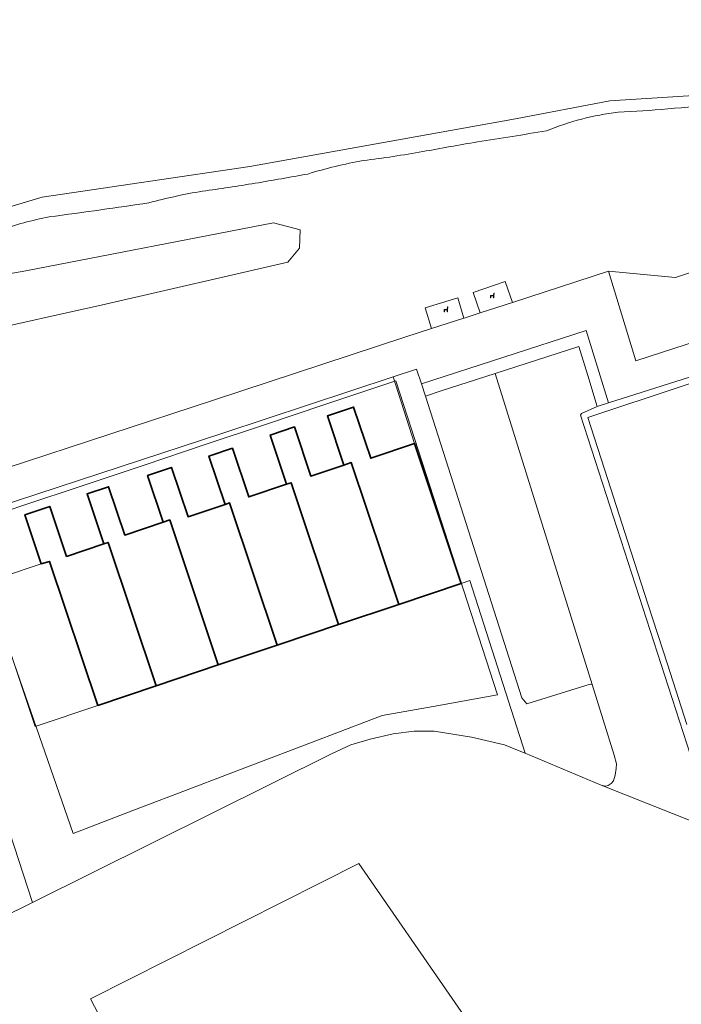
# Model space of a CAD drawing. Header units: metres. Extents: x 237319 to 238937, y 510065 to 511489.
# Tile 10 of 176: x 237911 to 237958, y 510587 to 510656. Entities that reach past the tile are written whole.
import ezdxf

# ---------------------------------------------------------------- set-up
doc = ezdxf.new("R2010")
doc.units = ezdxf.units.M
for name, color, linetype, lineweight in [('B-WE-FV-GELEIDING_WILDRASTER-G', 252, 'Continuous', 18), ('B-WE-GR-BEPLANTING_CULTUUR_HEESTERS-GV', 252, 'Continuous', 18), ('B-WE-IE-MEUBILAIR_WEGMEUBILAIR-S', 252, 'Continuous', 25), ('B-WE-KG-GRENS_PERCEEL-GV', 252, 'Continuous', 18), ('B-WE-OG-BEBOUWING-GV', 252, 'Continuous', 35), ('B-WE-OG-TERREIN_BEGROEID-GV', 252, 'Continuous', 18), ('B-WE-OG-TERREIN_ERF-GV', 252, 'Continuous', 18), ('B-WE-OG-TERREIN_OEVER-GV', 252, 'Continuous', 18), ('B-WE-OG-WATER_SLOOT-GV', 252, 'Continuous', 18), ('B-WE-VH-OPENVERHARDING-GV', 252, 'Continuous', 18), ('B-WE-VH-OPENVERHARDING_TEGEL-GV', 252, 'Continuous', 18)]:
    doc.layers.add(name, color=color, linetype=linetype, lineweight=lineweight)

# ---------------------------------------------------------------- blocks, each defined once
blk = doc.blocks.new('brk-2025')
at = {"layer": 'B-WE-KG-GRENS_PERCEEL-GV', "flags": 128}
for points in [[(237958.152, 510606.411), (237956.779, 510610.669), (237955.41, 510614.916), (237954.003, 510619.281), (237952.595, 510623.648), (237951.183, 510628.028), (237971.234, 510634.695)], [(237918.373, 510582.919), (237916.183, 510587.088), (237935.076, 510596.622), (237941.852, 510586.807), (237945.948, 510580.874)]]:
    blk.add_lwpolyline(points, dxfattribs=at)
blk.add_lwpolyline([(237908.535, 510616.324), (237907.222, 510620.407), (237911.359, 510621.794), (237915.73, 510623.26), (237919.949, 510624.674), (237924.248, 510626.115), (237928.569, 510627.563), (237932.593, 510628.912), (237937.661, 510630.611), (237944.822, 510608.489), (237940.295, 510607.68), (237936.703, 510607.039), (237935.906, 510606.735), (237931.726, 510605.14), (237927.545, 510603.544), (237923.354, 510601.945), (237919.173, 510600.349), (237914.974, 510598.747), (237908.805, 510616.444)], close=True, dxfattribs=at)
blk = doc.blocks.new('SIE-WEG_ZITBANK-SO')
at = {"color": 0, "linetype": 'ByBlock', "lineweight": 18}
blk.add_lwpolyline([(-0.91, -1.63), (-0.91, -0.2), (1.09, -0.2), (1.09, -1.63), (1.29, -1.63), (1.29, -0.21), (1.54, 1.78), (1.33, 1.78), (1.11, 0), (-1.11, 0), (-1.11, -1.63)], close=True, dxfattribs=at)
blk = doc.blocks.new('bgt-2025')
at = {"layer": 'B-WE-GR-BEPLANTING_CULTUUR_HEESTERS-GV', "flags": 128}
for points in [[(237895.629, 510635.538), (237893.026, 510634.253), (237892.795, 510633.199), (237893.059, 510631.816), (237893.883, 510631.026), (237898.692, 510631.882), (237917.24, 510635.999), (237930.073, 510638.969), (237930.896, 510639.957), (237930.929, 510641.241), (237929.051, 510641.735), (237911.624, 510638.343)], [(237951.48, 510609.23), (237951.34, 510609.25), (237946.9, 510607.87), (237946.54, 510608.29), (237940.644, 510626.743), (237939.754, 510629.528), (237939.469, 510630.394), (237939.132, 510631.417), (237937.492, 510630.877), (237938.975, 510626.183), (237942.276, 510616.338), (237942.879, 510616.54), (237946.774, 510604.383), (237952.12, 510602.15), (237952.4, 510602.07), (237952.617, 510602.111), (237952.828, 510602.249), (237952.98, 510602.45), (237953.1, 510602.85), (237953.18, 510603.31), (237953.2, 510603.65), (237953.04, 510604.25)]]:
    blk.add_lwpolyline(points, close=True, dxfattribs=at)
at = {"layer": 'B-WE-OG-BEBOUWING-GV', "flags": 128}
for points in [[(237938.975, 510626.183), (237935.904, 510625.153), (237934.696, 510628.759), (237932.852, 510628.141), (237934.013, 510624.678), (237934.539, 510624.85), (237937.886, 510614.866), (237942.276, 510616.338)], [(237933.647, 510613.445), (237937.886, 510614.866), (237934.539, 510624.85), (237934.013, 510624.678), (237931.688, 510623.898), (237930.529, 510627.357), (237928.829, 510626.787), (237929.988, 510623.328), (237930.299, 510623.432)], [(237925.657, 510621.91), (237925.968, 510622.014), (237929.326, 510611.997), (237929.529, 510612.065), (237933.647, 510613.445), (237930.299, 510623.432), (237929.988, 510623.328), (237927.317, 510622.432), (237926.167, 510625.859), (237924.519, 510625.307)], [(237921.758, 510620.809), (237925.177, 510610.606), (237929.326, 510611.997), (237925.968, 510622.014), (237925.657, 510621.91), (237923.047, 510621.035), (237921.883, 510624.507), (237920.195, 510623.941), (237921.297, 510620.655)], [(237920.81, 510609.142), (237925.177, 510610.606), (237921.758, 510620.809), (237921.297, 510620.655), (237918.596, 510619.75), (237917.456, 510623.15), (237915.938, 510622.641), (237917.117, 510619.126), (237917.428, 510619.23)], [(237920.81, 510609.142), (237917.428, 510619.23), (237917.117, 510619.126), (237914.495, 510618.247), (237913.316, 510621.764), (237911.566, 510621.177), (237912.723, 510617.728), (237913.292, 510617.893), (237916.689, 510607.76)]]:
    blk.add_lwpolyline(points, close=True, dxfattribs=at)
at = {"layer": 'B-WE-OG-TERREIN_BEGROEID-GV', "flags": 128}
for points in [[(237924.828, 510629.235), (237938.3, 510633.67), (237940.189, 510634.279), (237939.737, 510635.749), (237942.024, 510636.453), (237942.468, 510635.012), (237942.479, 510635.016), (237943.603, 510635.382), (237943.11, 510636.832), (237945.369, 510637.6), (237945.871, 510636.122), (237952.63, 510638.326), (237957.347, 510637.883), (237975.333, 510643.941), (237989.661, 510646.472), (237996.882, 510648.953), (237999.846, 510651.67), (238002.212, 510656.97)], [(238002.212, 510656.97), (237999.846, 510651.67), (237996.882, 510648.953), (237989.661, 510646.472), (237975.333, 510643.941), (237957.347, 510637.883), (237952.63, 510638.326), (237954.566, 510632.015), (237977.336, 510639.408), (238001.114, 510647.825), (238006.338, 510650.358), (238009.595, 510654.062), (238012.135, 510658.009)], [(237869.974, 510635.607), (237872.453, 510621.432), (237875.385, 510622.396), (237876.858, 510617.831), (237901.723, 510625.879), (237902.919, 510622.056), (237924.828, 510629.235)]]:
    blk.add_lwpolyline(points, dxfattribs=at)
at = {"layer": 'B-WE-OG-TERREIN_BEGROEID-GV'}
for points in [[(237956.806, 510649.751, -0.015478), (237953.311, 510649.525)], [(237960.562, 510650.158, -0.012539), (237956.806, 510649.751)], [(237953.311, 510649.525, 0.06498), (237948.28, 510648.212)], [(237948.28, 510648.212, -0.004906), (237943.415, 510647.432)], [(237943.415, 510647.432, 0.002065), (237939.578, 510646.742)], [(237935.382, 510646.118, 0.030176), (237931.478, 510645.164)], [(237939.578, 510646.742, -0.013335), (237935.382, 510646.118)], [(237931.478, 510645.164, -0.003018), (237927.773, 510644.517)], [(237927.773, 510644.517, -0.006217), (237924.061, 510643.954)], [(237924.061, 510643.954, 0.025461), (237920.281, 510643.134)], [(237916.92, 510642.648, -0.003843), (237913.274, 510642.148)], [(237920.281, 510643.134, -0.001706), (237916.92, 510642.648)], [(237913.274, 510642.148, 0.036365), (237909.746, 510641.188)]]:
    blk.add_lwpolyline(points, format="xyb", dxfattribs=at)
at = {"layer": 'B-WE-OG-TERREIN_BEGROEID-GV', "flags": 128}
blk.add_lwpolyline([(237895.629, 510635.538), (237911.624, 510638.343), (237929.051, 510641.735), (237930.929, 510641.241), (237930.896, 510639.957), (237930.073, 510638.969), (237917.24, 510635.999), (237898.692, 510631.882), (237893.883, 510631.026), (237893.059, 510631.816), (237892.795, 510633.199), (237893.026, 510634.253)], close=True, dxfattribs=at)
at = {"layer": 'B-WE-OG-TERREIN_ERF-GV', "flags": 128}
for points in [[(237975.757, 510636.372), (237952.649, 510629.055), (237951.852, 510628.804), (237950.74, 510628.31), (237950.66, 510628.19), (237959.7, 510600.27)], [(237910.07, 510616.838), (237912.723, 510617.728), (237911.566, 510621.177), (237913.316, 510621.764), (237914.495, 510618.247), (237917.117, 510619.126), (237915.938, 510622.641), (237917.456, 510623.15), (237918.596, 510619.75), (237921.297, 510620.655), (237920.195, 510623.941), (237921.883, 510624.507), (237923.047, 510621.035), (237925.657, 510621.91), (237924.519, 510625.307), (237926.167, 510625.859), (237927.317, 510622.432), (237929.988, 510623.328), (237928.829, 510626.787), (237930.529, 510627.357), (237931.688, 510623.898), (237934.013, 510624.678), (237932.852, 510628.141), (237934.696, 510628.759), (237935.904, 510625.153), (237938.975, 510626.183), (237937.492, 510630.877), (237925.577, 510626.955), (237903.659, 510619.773), (237912.095, 510593.878), (237933.18, 510604.37), (237934.5, 510604.97), (237935.86, 510605.37), (237937.48, 510605.75), (237938.96, 510605.95), (237940.36, 510605.95), (237943, 510605.53), (237945.32, 510604.99), (237946.125, 510604.654), (237946.774, 510604.383), (237942.879, 510616.54), (237942.276, 510616.338), (237937.886, 510614.866), (237933.647, 510613.445), (237929.529, 510612.065), (237929.326, 510611.997), (237925.177, 510610.606), (237920.81, 510609.142), (237916.689, 510607.76), (237912.28, 510606.282), (237908.871, 510616.451)]]:
    blk.add_lwpolyline(points, dxfattribs=at)
at = {"layer": 'B-WE-OG-TERREIN_OEVER-GV', "flags": 128}
blk.add_lwpolyline([(237993.742, 510657.841), (237978.361, 510654.782), (237974.456, 510653.93), (237968.351, 510652.566), (237964.145, 510651.805), (237958.262, 510650.668), (237952.737, 510650.308), (237946.085, 510649.05), (237927.386, 510645.698), (237912.791, 510643.533), (237903.296, 510640.702)], dxfattribs=at)
at = {"layer": 'B-WE-OG-TERREIN_OEVER-GV'}
for points in [[(237953.311, 510649.525, 0.015478), (237956.806, 510649.751)], [(237956.806, 510649.751, 0.012539), (237960.562, 510650.158)], [(237948.28, 510648.212, -0.06498), (237953.311, 510649.525)], [(237943.415, 510647.432, 0.004906), (237948.28, 510648.212)], [(237939.578, 510646.742, -0.002065), (237943.415, 510647.432)], [(237931.478, 510645.164, -0.030176), (237935.382, 510646.118)], [(237935.382, 510646.118, 0.013335), (237939.578, 510646.742)], [(237927.773, 510644.517, 0.003018), (237931.478, 510645.164)], [(237924.061, 510643.954, 0.006217), (237927.773, 510644.517)], [(237920.281, 510643.134, -0.025461), (237924.061, 510643.954)], [(237913.274, 510642.148, 0.003843), (237916.92, 510642.648)], [(237916.92, 510642.648, 0.001706), (237920.281, 510643.134)], [(237909.746, 510641.188, -0.036365), (237913.274, 510642.148)]]:
    blk.add_lwpolyline(points, format="xyb", dxfattribs=at)
at = {"layer": 'B-WE-OG-WATER_SLOOT-GV', "flags": 128}
blk.add_lwpolyline([(237903.296, 510640.702), (237912.791, 510643.533), (237927.386, 510645.698), (237946.085, 510649.05), (237952.737, 510650.308), (237958.262, 510650.668), (237964.145, 510651.805), (237968.351, 510652.566), (237974.456, 510653.93), (237978.361, 510654.782), (237993.742, 510657.841)], dxfattribs=at)
at = {"layer": 'B-WE-VH-OPENVERHARDING-GV', "flags": 128}
for points in [[(237909.925, 510592.799), (237912.095, 510593.878), (237903.659, 510619.773), (237925.577, 510626.955), (237937.492, 510630.877), (237939.132, 510631.417), (237939.469, 510630.394), (237951.064, 510634.158), (237951.965, 510631.259), (237952.649, 510629.055), (237975.757, 510636.372)], [(237977.336, 510639.408), (237954.566, 510632.015), (237952.63, 510638.326), (237945.871, 510636.122), (237943.603, 510635.382), (237942.479, 510635.016), (237942.468, 510635.012), (237940.189, 510634.279), (237938.3, 510633.67), (237924.828, 510629.235), (237902.919, 510622.056)]]:
    blk.add_lwpolyline(points, dxfattribs=at)
for points in [[(237940.78, 510629.87), (237944.673, 510631.13), (237950.54, 510633.03), (237951.174, 510630.99), (237951.852, 510628.804), (237952.649, 510629.055), (237951.965, 510631.259), (237951.064, 510634.158), (237939.469, 510630.394), (237939.754, 510629.528)], [(237952.12, 510602.15), (237962.16, 510598.15), (237961.22, 510598.69), (237960.42, 510599.31), (237959.7, 510600.27), (237950.66, 510628.19), (237950.74, 510628.31), (237951.852, 510628.804), (237951.174, 510630.99), (237950.54, 510633.03), (237944.673, 510631.13), (237951.48, 510609.23), (237953.04, 510604.25), (237953.2, 510603.65), (237953.18, 510603.31), (237953.1, 510602.85), (237952.98, 510602.45), (237952.828, 510602.249), (237952.617, 510602.111), (237952.4, 510602.07)], [(237940.644, 510626.743), (237946.54, 510608.29), (237946.9, 510607.87), (237951.34, 510609.25), (237951.48, 510609.23), (237944.673, 510631.13), (237940.78, 510629.87), (237939.754, 510629.528)]]:
    blk.add_lwpolyline(points, close=True, dxfattribs=at)
at = {"layer": 'B-WE-VH-OPENVERHARDING_TEGEL-GV', "flags": 128}
for points in [[(237945.871, 510636.122), (237945.369, 510637.6), (237943.11, 510636.832), (237943.603, 510635.382)], [(237940.189, 510634.279), (237942.468, 510635.012), (237942.024, 510636.453), (237939.737, 510635.749)]]:
    blk.add_lwpolyline(points, close=True, dxfattribs=at)
at = {"layer": 'B-WE-IE-MEUBILAIR_WEGMEUBILAIR-S', "xscale": 0.1, "yscale": 0.1, "zscale": 0.1}
for p in [(237944.442, 510636.603), (237941.178, 510635.633)]:
    blk.add_blockref('SIE-WEG_ZITBANK-SO', p, dxfattribs=at)
at = {"layer": 'B-WE-KG-GRENS_PERCEEL-GV'}
blk.add_blockref('brk-2025', (0, 0), dxfattribs=at)

msp = doc.modelspace()

# ---------------------------------------------------------------- block references
at = {"layer": 'B-WE-FV-GELEIDING_WILDRASTER-G'}
msp.add_blockref('bgt-2025', (0, 0), dxfattribs=at)

doc.saveas('drawing.dxf')
